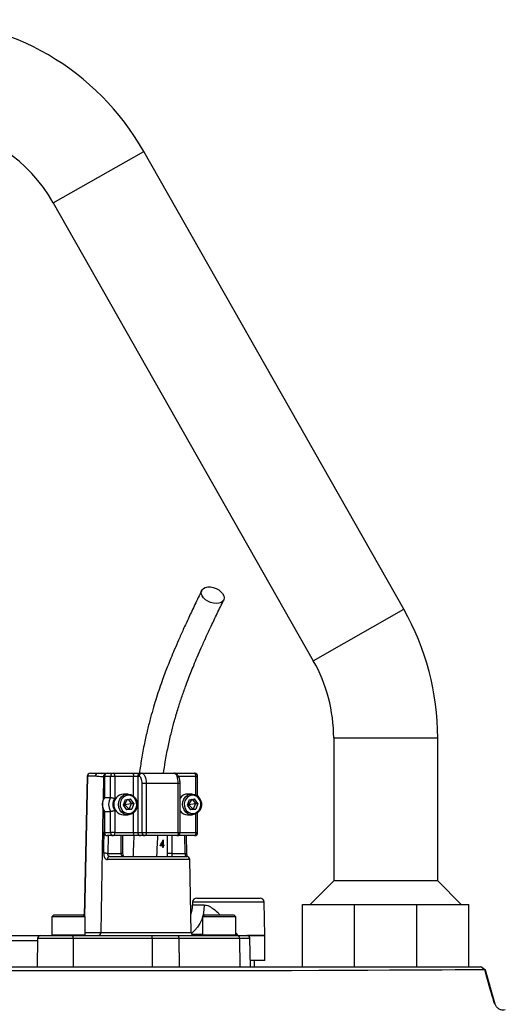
# Model space of a CAD drawing. Header units: millimetres. Extents: x 648 to 3450, y 253 to 3684.
# Tile 21 of 21: x 1375 to 1608, y 3210 to 3684. Entities that reach past the tile are written whole.
import ezdxf

# ---------------------------------------------------------------- set-up
doc = ezdxf.new("R2010")
doc.units = ezdxf.units.MM

msp = doc.modelspace()

# ---------------------------------------------------------------- linework, layer by layer
at = {"color": 1, "linetype": 'Continuous', "lineweight": 25}
for p, q in [((1390.68, 3595.56), (1434.16, 3620.26)), ((1515.68, 3375.56), (1559.16, 3400.26)), ((1525.48, 3338.51), (1575.48, 3338.51)), ((1407.17, 3320.03), (1405.73, 3252.75)), ((1414.82, 3319.77), (1414.65, 3308.69)), ((1415.14, 3319.77), (1414.82, 3319.77)), ((1415.28, 3320.01), (1415.14, 3320.01)), ((1429.3, 3310.52), (1429.3, 3320.01)), ((1451.67, 3316.51), (1450.8, 3316.51)), ((1459.2, 3320.01), (1450.86, 3320.01)), ((1459.2, 3311.1), (1459.2, 3320.01)), ((1459.2, 3320.01), (1460.07, 3320.01)), ((1414.58, 3304.49), (1413.64, 3244.98)), ((1429.3, 3293.01), (1429.3, 3302.49)), ((1459.2, 3293.01), (1459.2, 3301.92)), ((1415.28, 3293.01), (1415.14, 3293.01)), ((1450.8, 3293.01), (1451.67, 3293.01)), ((1451.67, 3293.01), (1459.2, 3293.01)), ((1459.2, 3293.01), (1460.07, 3293.01)), ((1417.05, 3291.51), (1416.92, 3283.01)), ((1423.33, 3283.01), (1423.33, 3291.51)), ((1445.6, 3283.01), (1445.6, 3291.51)), ((1447.65, 3291.51), (1447.65, 3283.01)), ((1454.07, 3283.01), (1453.93, 3291.51)), ((1424.2, 3283.01), (1423.33, 3283.01)), ((1456.33, 3280.03), (1416.72, 3280.03)), ((1492.08, 3259.54), (1457.64, 3259.54)), ((1457.62, 3258.24), (1463.3, 3258.24)), ((1405.97, 3244.98), (1413.64, 3244.98)), ((1413.64, 3244.98), (1456.94, 3244.98)), ((1383.19, 3241.05), (1368.7, 3241.05)), ((1400.29, 3242.03), (1383.21, 3242.03)), ((1389.97, 3243.91), (1390.72, 3243.91)), ((1390.72, 3243.91), (1405.97, 3243.91)), ((1462.48, 3243.91), (1463.23, 3243.91)), ((1463.23, 3243.91), (1478.48, 3243.91)), ((1478.3, 3243.58), (1479.38, 3243.53)), ((1478.48, 3244.66), (1479.38, 3243.53)), ((1479.39, 3243.53), (1492.36, 3243.53)), ((1485.24, 3242.03), (1480.16, 3242.03)), ((1492.36, 3243.48), (1484, 3243.48))]:
    msp.add_line(p, q, dxfattribs=at)
at = {"color": 7, "linetype": 'Continuous', "lineweight": 25}
for p, q in [((1559.16, 3400.26), (1434.16, 3620.26)), ((1390.68, 3595.56), (1515.68, 3375.56)), ((1525.48, 3338.51), (1525.48, 3269.82)), ((1575.48, 3269.82), (1575.48, 3338.51)), ((1408.53, 3321.51), (1412.23, 3321.51)), ((1412.23, 3321.51), (1416.64, 3321.51)), ((1416.64, 3321.51), (1419.6, 3321.51)), ((1419.6, 3321.51), (1428.66, 3321.51)), ((1428.66, 3321.51), (1432.65, 3321.51)), ((1432.65, 3321.51), (1433.28, 3321.51)), ((1433.28, 3321.51), (1448.69, 3321.51)), ((1448.68, 3321.51), (1449.51, 3321.51)), ((1449.51, 3321.51), (1458.57, 3321.51)), ((1407.03, 3320.04), (1405.59, 3252.89)), ((1410.87, 3320.03), (1407.17, 3320.03)), ((1415.14, 3320.01), (1415.14, 3309.77)), ((1418.24, 3320.01), (1415.28, 3320.01)), ((1415.28, 3320.01), (1415.28, 3309.82)), ((1418.24, 3309.82), (1418.24, 3320.01)), ((1420.23, 3320.01), (1418.24, 3320.01)), ((1420.23, 3320.01), (1420.23, 3309.33)), ((1429.3, 3320.01), (1420.23, 3320.01)), ((1431.29, 3320.01), (1429.3, 3320.01)), ((1431.92, 3320.01), (1431.29, 3320.01)), ((1431.29, 3320.01), (1431.29, 3293.01)), ((1435.4, 3316.51), (1433.4, 3316.51)), ((1433.4, 3293.01), (1433.4, 3316.51)), ((1435.4, 3316.51), (1435.4, 3293.01)), ((1450.8, 3316.51), (1435.4, 3316.51)), ((1450.8, 3293.01), (1450.8, 3316.51)), ((1451.67, 3293.01), (1451.67, 3316.51)), ((1460.07, 3310.55), (1460.07, 3320.01)), ((1426.59, 3311.51), (1424.42, 3311.51)), ((1457.41, 3311.51), (1455.23, 3311.51)), ((1415.28, 3309.82), (1418.24, 3309.82)), ((1425.26, 3308.8), (1424.25, 3306.13)), ((1424.35, 3306.39), (1424.97, 3306.51)), ((1424.66, 3307.22), (1424.97, 3306.51)), ((1424.97, 3306.51), (1424.8, 3305.34)), ((1426.46, 3308.97), (1424.97, 3306.51)), ((1424.97, 3306.51), (1428.17, 3306.88)), ((1424.97, 3306.51), (1427.17, 3304.21)), ((1425.26, 3308.8), (1427.85, 3309.17)), ((1426.7, 3309.01), (1428.17, 3306.88)), ((1428.17, 3306.88), (1427.17, 3304.21)), ((1429.44, 3306.88), (1427.85, 3309.17)), ((1428.17, 3306.88), (1429.44, 3306.88)), ((1429.44, 3306.88), (1428.44, 3304.21)), ((1456.07, 3308.8), (1455.07, 3306.13)), ((1455.17, 3306.39), (1455.78, 3306.51)), ((1455.48, 3307.22), (1455.78, 3306.51)), ((1455.78, 3306.51), (1455.61, 3305.34)), ((1457.27, 3308.97), (1455.78, 3306.51)), ((1455.78, 3306.51), (1458.99, 3306.88)), ((1455.78, 3306.51), (1457.99, 3304.21)), ((1456.07, 3308.8), (1458.66, 3309.17)), ((1457.51, 3309.01), (1458.99, 3306.88)), ((1458.99, 3306.88), (1457.99, 3304.21)), ((1460.26, 3306.88), (1458.66, 3309.17)), ((1458.99, 3306.88), (1460.26, 3306.88)), ((1460.26, 3306.88), (1459.25, 3304.21)), ((1415.14, 3303.24), (1415.14, 3293.01)), ((1415.28, 3303.19), (1418.24, 3303.19)), ((1415.28, 3303.19), (1415.28, 3293.01)), ((1418.24, 3293.01), (1418.24, 3303.19)), ((1420.23, 3303.68), (1420.23, 3293.01)), ((1424.25, 3306.13), (1425.85, 3303.84)), ((1427.17, 3304.21), (1425.73, 3304.01)), ((1428.44, 3304.21), (1425.85, 3303.84)), ((1427.17, 3304.21), (1428.44, 3304.21)), ((1455.07, 3306.13), (1456.66, 3303.84)), ((1457.99, 3304.21), (1456.54, 3304.01)), ((1459.25, 3304.21), (1456.66, 3303.84)), ((1457.99, 3304.21), (1459.25, 3304.21)), ((1460.07, 3293.01), (1460.07, 3302.46)), ((1424.42, 3301.51), (1426.59, 3301.51)), ((1455.23, 3301.51), (1457.41, 3301.51)), ((1415.28, 3293.01), (1418.24, 3293.01)), ((1420.23, 3293.01), (1418.24, 3293.01)), ((1420.23, 3293.01), (1429.3, 3293.01)), ((1429.3, 3293.01), (1431.29, 3293.01)), ((1431.29, 3293.01), (1433.4, 3293.01)), ((1433.4, 3293.01), (1435.4, 3293.01)), ((1435.4, 3293.01), (1450.8, 3293.01)), ((1419.6, 3291.51), (1416.64, 3291.51)), ((1428.66, 3291.51), (1419.6, 3291.51)), ((1424.2, 3283.01), (1424.2, 3291.51)), ((1432.65, 3291.51), (1428.66, 3291.51)), ((1434.76, 3291.51), (1432.65, 3291.51)), ((1450.17, 3291.51), (1434.76, 3291.51)), ((1443.34, 3287.05), (1443.34, 3288.57)), ((1443.55, 3288.57), (1443.34, 3288.57)), ((1443.51, 3289.47), (1443.55, 3289.47)), ((1443.55, 3289.47), (1443.55, 3287.05)), ((1458.57, 3291.51), (1450.17, 3291.51)), ((1454.93, 3283.03), (1454.8, 3291.51)), ((1416.92, 3283.01), (1423.33, 3283.01)), ((1443.34, 3286.69), (1442.1, 3286.69)), ((1442.59, 3287.05), (1443.34, 3287.05)), ((1443.04, 3286.69), (1443.14, 3287.05)), ((1443.55, 3287.05), (1443.34, 3287.05)), ((1443.34, 3285.88), (1443.34, 3286.69)), ((1443.55, 3286.69), (1443.34, 3286.69)), ((1443.55, 3285.88), (1443.34, 3285.88)), ((1443.55, 3287.05), (1443.8, 3287.05)), ((1443.55, 3286.69), (1443.55, 3285.88)), ((1443.8, 3286.69), (1443.55, 3286.69)), ((1443.8, 3287.05), (1443.8, 3286.69)), ((1447.65, 3283.01), (1445.6, 3283.01)), ((1447.65, 3283.01), (1454.07, 3283.01)), ((1417.91, 3281.51), (1454.83, 3281.51)), ((1456.94, 3244.98), (1456.33, 3280.03)), ((1525.48, 3269.82), (1514.16, 3258.51)), ((1550.48, 3269.82), (1525.48, 3269.82)), ((1575.48, 3269.82), (1550.48, 3269.82)), ((1586.79, 3258.51), (1575.48, 3269.82)), ((1457.64, 3259.54), (1457.62, 3258.24)), ((1459.64, 3261.51), (1490.08, 3261.51)), ((1492.36, 3243.53), (1492.08, 3259.54)), ((1510.48, 3228.51), (1510.48, 3258.51)), ((1510.48, 3258.51), (1535.48, 3258.51)), ((1535.48, 3228.51), (1535.48, 3258.51)), ((1535.48, 3258.51), (1565.48, 3258.51)), ((1565.48, 3228.51), (1565.48, 3258.51)), ((1565.48, 3258.51), (1590.48, 3258.51)), ((1590.48, 3228.51), (1590.48, 3258.51)), ((1390.97, 3253.51), (1389.97, 3252.51)), ((1389.97, 3252.51), (1389.97, 3243.91)), ((1390.72, 3252.51), (1389.97, 3252.51)), ((1405.97, 3252.51), (1390.72, 3252.51)), ((1390.97, 3253.51), (1391.63, 3253.51)), ((1391.63, 3253.51), (1404.97, 3253.51)), ((1405.97, 3252.51), (1404.97, 3253.51)), ((1405.97, 3243.91), (1405.97, 3252.51)), ((1463.48, 3253.51), (1462.48, 3252.51)), ((1462.48, 3252.51), (1462.48, 3243.91)), ((1463.23, 3252.51), (1462.48, 3252.51)), ((1478.48, 3252.51), (1463.23, 3252.51)), ((1463.48, 3253.51), (1464.13, 3253.51)), ((1464.13, 3253.51), (1477.48, 3253.51)), ((1478.48, 3252.51), (1477.48, 3253.51)), ((1478.48, 3243.91), (1478.48, 3252.51)), ((1368.03, 3243.51), (1384.71, 3243.51)), ((1383.21, 3242.03), (1382.97, 3228.51)), ((1384.71, 3243.51), (1400.06, 3243.51)), ((1400.06, 3243.51), (1438.04, 3243.51)), ((1400.29, 3242.03), (1400.33, 3228.51)), ((1438.27, 3242.03), (1400.29, 3242.03)), ((1438.04, 3243.51), (1450.13, 3243.51)), ((1438.27, 3242.03), (1438.31, 3228.51)), ((1451.11, 3242.03), (1438.27, 3242.03)), ((1450.13, 3243.51), (1479.17, 3243.51)), ((1451.11, 3242.03), (1451.27, 3228.51)), ((1480.16, 3242.03), (1451.11, 3242.03)), ((1479.17, 3243.51), (1483.74, 3243.51)), ((1480.16, 3242.03), (1480.31, 3228.51)), ((1485.48, 3228.51), (1485.24, 3242.03)), ((1492.36, 3231.51), (1492.36, 3243.48)), ((1492.36, 3231.51), (1485.43, 3231.51)), ((1487.43, 3228.51), (1487.38, 3231.51)), ((1565.48, 3228.51), (1590.48, 3228.51)), ((1598.41, 3226.97), (1596.16, 3228.51)), ((1603.05, 3210.6), (1598.41, 3226.97))]:
    msp.add_line(p, q, dxfattribs=at)
at = {"color": 7, "linetype": 'Continuous', "lineweight": 25, "flags": 128}
for points in [[(1469.06, 3403.02), (1467.71, 3403.14), (1466.34, 3403.51), (1465.02, 3404.1), (1463.85, 3404.87), (1462.9, 3405.78), (1462.23, 3406.77), (1461.87, 3407.77), (1461.86, 3408.72), (1462.19, 3409.57), (1462.84, 3410.26), (1463.78, 3410.74), (1464.94, 3410.99), (1466.24, 3410.99), (1467.62, 3410.74), (1468.97, 3410.26), (1470.22, 3409.57), (1471.29, 3408.72), (1472.11, 3407.77), (1472.63, 3406.77), (1472.81, 3405.78), (1472.65, 3404.87), (1472.16, 3404.1), (1471.36, 3403.51), (1470.31, 3403.14), (1469.06, 3403.02)], [(1419.6, 3321.51), (1419.72, 3321.48), (1419.84, 3321.39), (1419.95, 3321.25), (1420.05, 3321.07), (1420.13, 3320.84), (1420.19, 3320.58), (1420.22, 3320.3), (1420.23, 3320.01)], [(1428.66, 3321.51), (1428.79, 3321.48), (1428.91, 3321.39), (1429.01, 3321.25), (1429.11, 3321.07), (1429.19, 3320.84), (1429.25, 3320.58), (1429.28, 3320.3), (1429.3, 3320.01)], [(1433.28, 3321.51), (1433.7, 3321.41), (1434.09, 3321.12), (1434.46, 3320.66), (1434.78, 3320.04), (1435.04, 3319.28), (1435.24, 3318.42), (1435.36, 3317.48), (1435.4, 3316.51)], [(1450.8, 3316.51), (1450.76, 3317.48), (1450.64, 3318.42), (1450.45, 3319.28), (1450.18, 3320.04), (1449.86, 3320.66), (1449.5, 3321.12), (1449.1, 3321.41), (1448.69, 3321.51)], [(1459.2, 3320.01), (1459.19, 3320.3), (1459.16, 3320.58), (1459.1, 3320.84), (1459.02, 3321.07), (1458.92, 3321.25), (1458.81, 3321.39), (1458.69, 3321.48), (1458.57, 3321.51)], [(1433.4, 3316.51), (1433.37, 3317.19), (1433.29, 3317.84), (1433.15, 3318.45), (1432.97, 3318.98), (1432.75, 3319.42), (1432.49, 3319.74), (1432.21, 3319.94), (1431.92, 3320.01)], [(1430.78, 3304.59), (1430.16, 3303.42), (1429.27, 3302.47), (1428.18, 3301.82), (1426.98, 3301.52), (1425.75, 3301.59), (1424.58, 3302.03), (1423.56, 3302.8), (1422.76, 3303.84), (1422.25, 3305.08), (1422.06, 3306.42), (1422.21, 3307.77), (1422.68, 3309.03), (1423.45, 3310.1), (1424.44, 3310.91), (1425.6, 3311.38), (1426.83, 3311.5), (1428.04, 3311.24), (1429.15, 3310.64), (1430.06, 3309.73), (1430.72, 3308.57), (1431.07, 3307.27), (1431.09, 3305.91), (1430.78, 3304.59)], [(1461.59, 3304.59), (1460.97, 3303.42), (1460.08, 3302.47), (1459, 3301.82), (1457.79, 3301.52), (1456.56, 3301.59), (1455.39, 3302.03), (1454.37, 3302.8), (1453.58, 3303.84), (1453.07, 3305.08), (1452.88, 3306.42), (1453.03, 3307.77), (1453.5, 3309.03), (1454.26, 3310.1), (1455.26, 3310.91), (1456.41, 3311.38), (1457.64, 3311.5), (1458.85, 3311.24), (1459.96, 3310.64), (1460.88, 3309.73), (1461.53, 3308.57), (1461.89, 3307.27), (1461.91, 3305.91), (1461.59, 3304.59)], [(1430.53, 3304.82), (1430.81, 3306.03), (1430.77, 3307.29), (1430.41, 3308.47), (1429.77, 3309.5), (1428.88, 3310.29), (1427.84, 3310.77), (1426.71, 3310.9), (1425.59, 3310.68), (1424.57, 3310.12), (1423.74, 3309.27), (1423.16, 3308.19), (1422.88, 3306.98), (1422.92, 3305.73), (1423.28, 3304.54), (1423.93, 3303.51), (1424.81, 3302.72), (1425.86, 3302.24), (1426.99, 3302.11), (1428.11, 3302.33), (1429.12, 3302.89), (1429.95, 3303.74), (1430.53, 3304.82)], [(1461.35, 3304.82), (1461.63, 3306.03), (1461.59, 3307.29), (1461.23, 3308.47), (1460.58, 3309.5), (1459.7, 3310.29), (1458.65, 3310.77), (1457.52, 3310.9), (1456.4, 3310.68), (1455.39, 3310.12), (1454.56, 3309.27), (1453.98, 3308.19), (1453.7, 3306.98), (1453.74, 3305.73), (1454.1, 3304.54), (1454.74, 3303.51), (1455.63, 3302.72), (1456.67, 3302.24), (1457.8, 3302.11), (1458.92, 3302.33), (1459.94, 3302.89), (1460.77, 3303.74), (1461.35, 3304.82)], [(1420.23, 3293.01), (1420.22, 3292.71), (1420.19, 3292.43), (1420.13, 3292.17), (1420.05, 3291.94), (1419.95, 3291.76), (1419.84, 3291.62), (1419.72, 3291.53), (1419.6, 3291.51)], [(1429.3, 3293.01), (1429.28, 3292.71), (1429.25, 3292.43), (1429.19, 3292.17), (1429.11, 3291.94), (1429.01, 3291.76), (1428.91, 3291.62), (1428.79, 3291.53), (1428.66, 3291.51)], [(1435.4, 3293.01), (1435.38, 3292.71), (1435.35, 3292.43), (1435.29, 3292.17), (1435.21, 3291.94), (1435.11, 3291.76), (1435.01, 3291.62), (1434.89, 3291.53), (1434.76, 3291.51)], [(1450.8, 3293.01), (1450.79, 3292.71), (1450.76, 3292.43), (1450.7, 3292.17), (1450.62, 3291.94), (1450.52, 3291.76), (1450.41, 3291.62), (1450.29, 3291.53), (1450.17, 3291.51)], [(1459.2, 3293.01), (1459.19, 3292.71), (1459.16, 3292.43), (1459.1, 3292.17), (1459.02, 3291.94), (1458.92, 3291.76), (1458.81, 3291.62), (1458.69, 3291.53), (1458.57, 3291.51)], [(1450.13, 3243.51), (1450.32, 3243.48), (1450.5, 3243.39), (1450.67, 3243.26), (1450.82, 3243.08), (1450.94, 3242.85), (1451.04, 3242.6), (1451.09, 3242.32), (1451.11, 3242.03)], [(1479.17, 3243.51), (1479.36, 3243.48), (1479.55, 3243.39), (1479.71, 3243.26), (1479.86, 3243.08), (1479.98, 3242.85), (1480.08, 3242.6), (1480.13, 3242.32), (1480.16, 3242.03)], [(1597.97, 3226.99), (1597.83, 3227), (1596.06, 3227.01), (1593.13, 3227.01), (1589.08, 3227), (1583.9, 3226.98), (1577.6, 3226.94), (1570.16, 3226.91), (1561.71, 3226.86), (1552.28, 3226.82), (1541.91, 3226.77), (1530.57, 3226.72), (1518.28, 3226.67), (1505.18, 3226.63), (1491.4, 3226.6), (1476.95, 3226.58), (1461.81, 3226.56), (1445.98, 3226.54), (1429.64, 3226.53), (1412.97, 3226.52), (1395.96, 3226.52), (1378.62, 3226.51), (1360.94, 3226.51)]]:
    msp.add_lwpolyline(points, dxfattribs=at)
at = {"color": 1, "linetype": 'Continuous', "lineweight": 25, "flags": 128}
for points in [[(1414.98, 3283.03), (1415.02, 3286.03), (1415.14, 3293.41)], [(1463.3, 3258.24), (1463.14, 3255.84), (1462.73, 3253.51), (1462.07, 3251.31), (1461.18, 3249.3), (1460.09, 3247.52), (1458.82, 3246.03), (1457.41, 3244.85), (1457, 3244.59)]]:
    msp.add_lwpolyline(points, dxfattribs=at)
at = {"color": 7, "linetype": 'Continuous', "lineweight": 25}
for centre, radius, start, end in [((1325.48, 3558.51), 125, 29.6045, 150.3955), ((1325.48, 3558.51), 75, 29.6045, 82.3417), ((1450.48, 3338.51), 125, 0, 29.6045), ((1450.48, 3338.51), 75, 0, 29.6045), ((1408.53, 3320.01), 1.5, 90, 178.7751), ((1408.6, 3320.08), 1.43, 92.8887, 181.7427), ((1412.3, 3320.08), 1.43, 92.8887, 181.7427), ((1416.64, 3320.01), 1.5, 90, 180), ((1416.72, 3320.07), 1.43, 92.9521, 182.6753), ((1419.67, 3320.07), 1.43, 92.9521, 182.6753), ((1432.72, 3320.07), 1.43, 92.9521, 182.6753), ((1433.36, 3320.07), 1.43, 92.9521, 182.6753), ((1458.57, 3320.01), 1.5, 0, 90), ((1424.81, 3306.51), 5.02, 94.4413, 265.5587), ((1455.3, 3307.1), 4.41, 90.9224, 145.464), ((1420.88, 3306.51), 6.51, 149.3576, 210.6424), ((1423.84, 3306.51), 6.51, 149.3576, 210.6424), ((1424.18, 3306.51), 4.85, 144.3501, 215.6499), ((1455.3, 3305.91), 4.4, 214.4651, 269.1486), ((1416.64, 3293.01), 1.5, 180, 270), ((1416.72, 3292.94), 1.43, 177.3247, 267.0479), ((1419.67, 3292.94), 1.43, 177.3247, 267.0479), ((1432.72, 3292.94), 1.43, 177.3247, 267.0479), ((1434.84, 3292.94), 1.43, 177.3247, 267.0479), ((1450.17, 3293.01), 1.5, 270, 0), ((1458.57, 3293.01), 1.5, 270, 0), ((1413.99, 3137.72), 145.32, 88.8451, 89.6113), ((1418.08, 3280.15), 1.37, 97.2473, 185.0114), ((1454.83, 3280.01), 1.5, 1, 90), ((1459.64, 3259.51), 2, 90, 179), ((1490.08, 3259.51), 2, 1, 90), ((1442.62, 3258.51), 15, 340.7766, 359), ((1412.21, 3244.94), 1.43, 272.8887, 1.7427), ((1458.44, 3245.01), 1.5, 181, 270), ((1384.71, 3242.01), 1.5, 90, 179), ((1390.37, 3243.91), 0.4, 180, 270), ((1397.78, 3242.39), 2.53, 351.9567, 26.2077), ((1405.57, 3243.91), 0.4, 270, 0), ((1435.76, 3242.39), 2.53, 351.9567, 26.2077), ((1462.88, 3243.91), 0.4, 180, 270), ((1478.08, 3243.91), 0.4, 270, 0), ((1469.74, 3243.48), 9.66, 360, 0.2588), ((1483.74, 3242.01), 1.5, 1, 90), ((1489.86, 3243.48), 2.5, 0, 1)]:
    msp.add_arc(centre, radius, start, end, dxfattribs=at)
at = {"color": 1, "linetype": 'Continuous', "lineweight": 25}
for centre, radius, start, end in [((1416.32, 3319.79), 1.5, 117.3848, 180.6247), ((1449.39, 3320.94), 0.58, 14.8515, 77.9327), ((1407.19, 3322.28), 2.25, 265.8098, 269.3878), ((1454.05, 3299.4), 16.39, 270.052, 273.0796)]:
    msp.add_arc(centre, radius, start, end, dxfattribs=at)
at = {"color": 7, "linetype": 'Continuous', "lineweight": 25}
for centre, major_axis, ratio, start_param, end_param in [((1434.23, 3293.8), (7.5, 16.98), 0.551639, 4.532611, 4.701369), ((1434.23, 3293.26), (7.5, 16.99), 0.551424, 4.587895, 4.679441)]:
    msp.add_ellipse(centre, major_axis=major_axis, ratio=ratio, start_param=start_param, end_param=end_param, dxfattribs=at)
for points, knots in [([(1462.05, 3409.32), (1460.96, 3407.06), (1458.88, 3402.73), (1455.92, 3396.49), (1453.29, 3390.79), (1450.97, 3385.63), (1448.99, 3381.04), (1447.32, 3377.03), (1445.87, 3373.42), (1444.53, 3369.97), (1443.16, 3366.28), (1441.74, 3362.24), (1440.29, 3357.84), (1438.85, 3353.16), (1437.4, 3348.05), (1435.92, 3342.27), (1434.44, 3335.66), (1433.11, 3328.69), (1432.43, 3323.8), (1432.11, 3321.51)], [0, 0, 0, 0, 0.090226, 0.172297, 0.24625, 0.312101, 0.369843, 0.418614, 0.459916, 0.500053, 0.541062, 0.588734, 0.637577, 0.687635, 0.740223, 0.799189, 0.864687, 0.936625, 1, 1, 1, 1]), ([(1443.72, 3321.5), (1443.98, 3323.31), (1444.59, 3327.61), (1445.81, 3333.89), (1447.24, 3340.18), (1448.79, 3346.18), (1450.49, 3352), (1452.35, 3357.77), (1454.04, 3362.58), (1455.54, 3366.59), (1456.86, 3369.96), (1458.3, 3373.52), (1459.96, 3377.49), (1461.92, 3381.97), (1464.16, 3386.96), (1466.7, 3392.42), (1469.54, 3398.4), (1471.54, 3402.55), (1472.59, 3404.72)], [0, 0, 0, 0, 0.052448, 0.124416, 0.189845, 0.248725, 0.318227, 0.384509, 0.448778, 0.490857, 0.532045, 0.575336, 0.626665, 0.686207, 0.7527, 0.827163, 0.909604, 1, 1, 1, 1]), ([(1412.23, 3321.51), (1412.71, 3321.48), (1413.28, 3321.46), (1413.79, 3321.41), (1413.86, 3321.41)], [0, 0, 0, 0, 0.8655453, 1, 1, 1, 1]), ([(1415.88, 3321.27), (1415.52, 3321.3), (1414.89, 3321.34), (1414.12, 3321.43), (1413.8, 3321.47)], [0, 0, 0, 0, 0.579011, 1, 1, 1, 1]), ([(1451.67, 3316.51), (1451.67, 3316.72), (1451.65, 3317.35), (1451.51, 3318.37), (1451.19, 3319.49), (1450.72, 3320.39), (1450.11, 3321.04), (1449.42, 3321.43), (1448.92, 3321.48), (1448.69, 3321.51)], [0, 0, 0, 0, 0.088651, 0.257335, 0.430857, 0.616232, 0.757672, 0.88692, 1, 1, 1, 1]), ([(1414.82, 3319.77), (1414.49, 3319.77), (1414.16, 3319.78), (1413.5, 3319.83), (1413.17, 3319.86), (1412.19, 3319.96), (1411.53, 3320.03), (1410.87, 3320.03)], [0, 0, 0, 0, 0.25, 0.25, 0.5, 0.5, 1, 1, 1, 1]), ([(1415.16, 3309.79), (1415.11, 3309.72), (1414.82, 3309.28), (1414.46, 3308.34), (1414.2, 3306.98), (1414.25, 3305.59), (1414.56, 3304.3), (1414.97, 3303.56), (1415.16, 3303.22)], [0, 0, 0, 0, 0.035333, 0.2329, 0.431487, 0.631089, 0.83139, 1, 1, 1, 1]), ([(1415.28, 3309.82), (1415.22, 3309.82), (1415.14, 3309.82), (1415.15, 3309.79), (1415.15, 3309.79)], [0, 0, 0, 0, 0.874771, 1, 1, 1, 1]), ([(1418.24, 3309.82), (1418.28, 3309.82), (1418.33, 3309.82), (1418.45, 3309.81), (1418.52, 3309.8), (1418.75, 3309.76), (1418.92, 3309.73), (1419.29, 3309.64), (1419.49, 3309.58), (1419.87, 3309.47), (1420.06, 3309.4), (1420.23, 3309.33)], [0, 0, 0, 0, 0.125, 0.125, 0.25, 0.25, 0.5, 0.5, 0.75, 0.75, 1, 1, 1, 1]), ([(1415.28, 3303.19), (1415.22, 3303.19), (1415.14, 3303.19), (1415.15, 3303.22), (1415.15, 3303.22)], [0, 0, 0, 0, 0.873602, 1, 1, 1, 1]), ([(1418.24, 3303.19), (1418.28, 3303.19), (1418.33, 3303.19), (1418.45, 3303.2), (1418.52, 3303.21), (1418.75, 3303.25), (1418.92, 3303.28), (1419.29, 3303.37), (1419.49, 3303.43), (1419.87, 3303.54), (1420.06, 3303.61), (1420.23, 3303.68)], [0, 0, 0, 0, 0.125, 0.125, 0.25, 0.25, 0.5, 0.5, 0.75, 0.75, 1, 1, 1, 1]), ([(1429.5, 3291.59), (1429.36, 3289.19), (1429.18, 3285.84), (1429.06, 3282.47), (1429.02, 3281.51)], [0, 0, 0, 0, 0.715133, 1, 1, 1, 1]), ([(1440.53, 3281.51), (1440.56, 3282.43), (1440.68, 3285.77), (1440.87, 3289.1), (1441, 3291.5)], [0, 0, 0, 0, 0.275856, 1, 1, 1, 1]), ([(1414.98, 3283.03), (1414.97, 3282.82), (1414.98, 3282.62), (1415.02, 3282.22), (1415.05, 3282.02), (1415.13, 3281.65), (1415.18, 3281.48), (1415.3, 3281.15), (1415.37, 3281), (1415.53, 3280.73), (1415.61, 3280.61), (1415.8, 3280.4), (1415.9, 3280.31), (1416.12, 3280.17), (1416.24, 3280.12), (1416.47, 3280.05), (1416.59, 3280.03), (1416.72, 3280.03)], [0, 0, 0, 0, 0.125, 0.125, 0.25, 0.25, 0.375, 0.375, 0.5, 0.5, 0.625, 0.625, 0.75, 0.75, 0.875, 0.875, 1, 1, 1, 1]), ([(1417.91, 3281.51), (1417.75, 3281.51), (1417.61, 3281.54), (1417.42, 3281.65), (1417.36, 3281.69), (1417.25, 3281.8), (1417.2, 3281.86), (1417.07, 3282.06), (1417.01, 3282.23), (1416.93, 3282.6), (1416.91, 3282.8), (1416.92, 3283.01)], [0, 0, 0, 0, 0.25, 0.25, 0.375, 0.375, 0.5, 0.5, 0.75, 0.75, 1, 1, 1, 1]), ([(1424.59, 3281.51), (1424.41, 3281.51), (1424.24, 3281.53), (1424, 3281.63), (1423.92, 3281.67), (1423.79, 3281.77), (1423.72, 3281.83), (1423.61, 3281.97), (1423.56, 3282.05), (1423.48, 3282.21), (1423.44, 3282.3), (1423.36, 3282.59), (1423.33, 3282.8), (1423.33, 3283.01)], [0, 0, 0, 0, 0.25, 0.25, 0.375, 0.375, 0.5, 0.5, 0.625, 0.625, 0.75, 0.75, 1, 1, 1, 1]), ([(1424.59, 3281.51), (1424.59, 3281.51), (1424.59, 3281.51), (1424.58, 3281.5), (1424.45, 3281.67), (1424.32, 3282), (1424.22, 3282.46), (1424.21, 3282.82), (1424.2, 3283.01)], [0, 0, 0, 0, 0.2070917, 0.4031716, 0.5418742, 0.6808904, 0.8327511, 1, 1, 1, 1]), ([(1447.65, 3283.01), (1447.65, 3282.9), (1447.65, 3282.8), (1447.66, 3282.59), (1447.67, 3282.49), (1447.69, 3282.3), (1447.69, 3282.22), (1447.71, 3282.05), (1447.72, 3281.97), (1447.74, 3281.77), (1447.74, 3281.67), (1447.72, 3281.54), (1447.7, 3281.51), (1447.66, 3281.51)], [0, 0, 0, 0, 0.125, 0.125, 0.25, 0.25, 0.375, 0.375, 0.5, 0.5, 0.75, 0.75, 1, 1, 1, 1]), ([(1454.07, 3283.01), (1454.07, 3282.9), (1454.08, 3282.8), (1454.09, 3282.61), (1454.11, 3282.51), (1454.13, 3282.33), (1454.15, 3282.24), (1454.18, 3282.07), (1454.2, 3282), (1454.25, 3281.79), (1454.28, 3281.68), (1454.33, 3281.54), (1454.34, 3281.51), (1454.35, 3281.51)], [0, 0, 0, 0, 0.125, 0.125, 0.25, 0.25, 0.375, 0.375, 0.5, 0.5, 0.75, 0.75, 1, 1, 1, 1]), ([(1455.16, 3281.45), (1455.13, 3281.55), (1455.06, 3281.8), (1454.96, 3282.36), (1454.95, 3282.82), (1454.94, 3283.03)], [0, 0, 0, 0, 0.254136, 0.644592, 1, 1, 1, 1]), ([(1054.76, 3228.51), (1054.87, 3228.51), (1055.09, 3228.51), (1056.9, 3228.51), (1059.78, 3228.51), (1063.81, 3228.51), (1068.98, 3228.51), (1075.24, 3228.51), (1082.55, 3228.51), (1090.88, 3228.51), (1100.23, 3228.51), (1110.55, 3228.51), (1121.82, 3228.51), (1133.93, 3228.51), (1146.84, 3228.51), (1160.49, 3228.51), (1174.87, 3228.51), (1189.91, 3228.51), (1205.56, 3228.51), (1221.72, 3228.51), (1238.32, 3228.51), (1255.29, 3228.51), (1272.54, 3228.51), (1289.99, 3228.51), (1307.59, 3228.51), (1325.29, 3228.51), (1343.02, 3228.51), (1360.7, 3228.51), (1378.18, 3228.51), (1395.4, 3228.51), (1412.3, 3228.51), (1428.85, 3228.51), (1445, 3228.51), (1460.67, 3228.51), (1475.74, 3228.51), (1490.15, 3228.51), (1503.84, 3228.51), (1516.79, 3228.51), (1528.93, 3228.51), (1540.2, 3228.51), (1550.56, 3228.51), (1559.96, 3228.51), (1568.36, 3228.51), (1575.69, 3228.51), (1581.95, 3228.51), (1587.1, 3228.51), (1591.15, 3228.51), (1594.02, 3228.51), (1595.67, 3228.51), (1595.87, 3228.51), (1595.95, 3228.51)], [0, 0, 0, 0, 0.020987, 0.041934, 0.062932, 0.083984, 0.104989, 0.126038, 0.146995, 0.167904, 0.188855, 0.209928, 0.230954, 0.252023, 0.27297, 0.293881, 0.314848, 0.335878, 0.356877, 0.377937, 0.398955, 0.419937, 0.440972, 0.461938, 0.482869, 0.503855, 0.524944, 0.545967, 0.567018, 0.587964, 0.608864, 0.629808, 0.650854, 0.671875, 0.692961, 0.713934, 0.734874, 0.755869, 0.776894, 0.797863, 0.818868, 0.839926, 0.860928, 0.881963, 0.902931, 0.92384, 0.944779, 0.96591, 0.986997, 1, 1, 1, 1]), ([(1598.32, 3226.98), (1597.95, 3227.24), (1597.2, 3227.74), (1596.46, 3228.25), (1596.09, 3228.51)], [0, 0, 0, 0, 0.499977, 1, 1, 1, 1]), ([(1598.32, 3226.98), (1597.95, 3227.24), (1597.2, 3227.74), (1596.46, 3228.25), (1596.09, 3228.51)], [0, 0, 0, 0, 0.499977, 1, 1, 1, 1]), ([(1602.85, 3210.5), (1602.15, 3212.91), (1600.56, 3218.41), (1598.97, 3223.92), (1598.07, 3227.02)], [0, 0, 0, 0, 0.437305, 1, 1, 1, 1]), ([(1607.96, 3207.83), (1607.45, 3207.76), (1606.42, 3207.6), (1604.91, 3208.14), (1603.68, 3209.15), (1603.28, 3210.11), (1603.08, 3210.59)], [0, 0, 0, 0, 0.249983, 0.499977, 0.749982, 1, 1, 1, 1])]:
    msp.add_open_spline(points, degree=3, knots=knots, dxfattribs=at)
at = {"color": 1, "linetype": 'Continuous', "lineweight": 25}
for points, knots in [([(1445.72, 3281.51), (1445.69, 3281.67), (1445.61, 3282.13), (1445.6, 3282.67), (1445.6, 3283.01)], [0, 0, 0, 0, 0.365246, 1, 1, 1, 1]), ([(1463.3, 3258.24), (1463.63, 3258.22), (1464.38, 3258.15), (1465.6, 3257.65), (1466.72, 3257), (1468.29, 3255.88), (1469.62, 3254.76), (1470.62, 3253.72), (1470.83, 3253.51)], [0, 0, 0, 0, 0.13067, 0.293539, 0.462604, 0.566049, 0.910565, 1, 1, 1, 1]), ([(1457.24, 3244.15), (1458.08, 3244.19), (1459.79, 3244.26), (1461.5, 3244.27), (1462.36, 3244.24), (1462.37, 3244.24)], [0, 0, 0, 0, 0.490049, 0.997145, 1, 1, 1, 1]), ([(1603.05, 3210.6), (1603.05, 3210.6), (1603.07, 3210.6), (1603.04, 3210.59), (1603.02, 3210.58)], [0, 0, 0, 0, 0.000014, 1, 1, 1, 1])]:
    msp.add_open_spline(points, degree=3, knots=knots, dxfattribs=at)
at = {"color": 7, "linetype": 'Continuous', "lineweight": 25}
msp.add_open_spline([(1479.38, 3243.53), (1479.38, 3243.53), (1479.39, 3243.53), (1479.39, 3243.53)], degree=3, dxfattribs=at)

doc.saveas('drawing.dxf')
